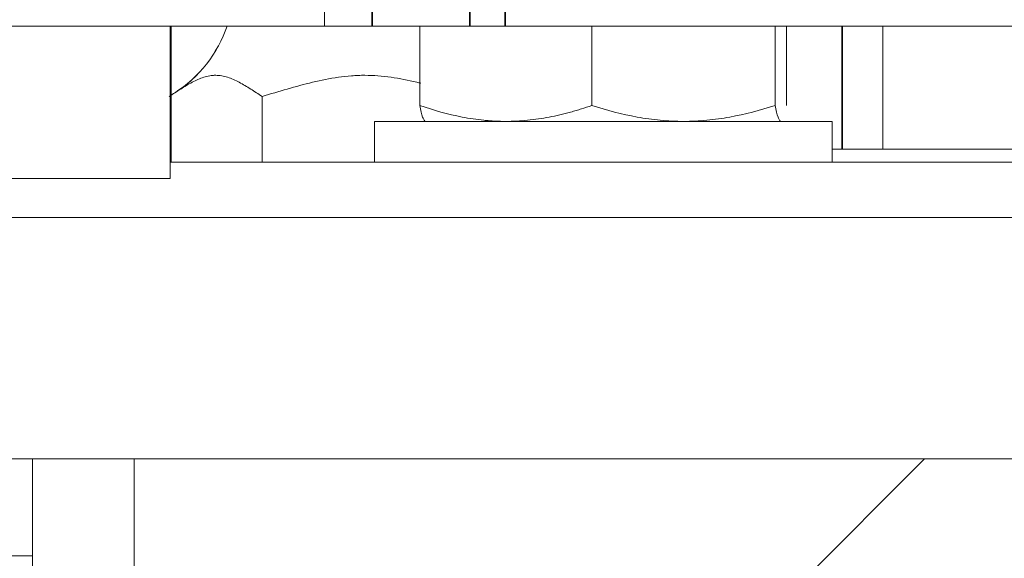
# Model space of a CAD drawing. Header units: millimetres. Extents: x 4 to 1188, y 1 to 840.
# Tile 187 of 256: x 671.58 to 674.16, y 416.18 to 417.6. Entities that reach past the tile are written whole.
import ezdxf

# ---------------------------------------------------------------- set-up
doc = ezdxf.new("R2010")
doc.units = ezdxf.units.MM
doc.layers.add('1', color=7, linetype='Continuous')
doc.styles.add('Arial Unicode MS', font='Arial Unicode MS')
doc.dimstyles.get("Standard").update_dxf_attribs({"dimtxt": 0.18, "dimasz": 0.18, "dimexe": 0.18, "dimexo": 0.0625, "dimgap": 0.09, "dimtad": 0, "dimtih": 1, "dimtoh": 1, "dimdec": 4, "dimzin": 0, "dimdsep": 46, "dimtxsty": 'Standard', "dimcen": 0.09, "dimadec": 0, "dimazin": 0, "dimtfac": 1, "dimtdec": 4, "dimtofl": 0, "dimtmove": 0, "dimatfit": 3, "dimfxl": 0, "dimtolj": 1, "dimtzin": 0, "dimarcsym": 0})

# ---------------------------------------------------------------- blocks, each defined once
blk = doc.blocks.new('_U30')
at = {"layer": '1', "color": 18, "lineweight": 35}
for p, q in [((692.9592, 533.0864), (641.2295, 533.0864)), ((643.2295, 533.0864), (643.2295, 331.7513)), ((725.4264, 331.7513), (641.2295, 331.7513))]:
    blk.add_line(p, q, dxfattribs=at)
at = {"layer": '1', "color": 18, "lineweight": 70}
for points in [[(643.2295, 533.0864), (644.0054, 529.5864), (642.4535, 529.5864)], [(643.2295, 331.7513), (642.4535, 335.2513), (644.0054, 335.2513)]]:
    blk.add_solid(points, dxfattribs=at)
at = {"layer": '1', "color": 18, "linetype": 'Continuous', "lineweight": 13, "insert": (642.7766, 428.0421), "char_height": 3, "attachment_point": 7, "rotation": 90, "line_spacing_factor": 1.047437, "style": 'Arial Unicode MS'}
blk.add_mtext('\\fArial Unicode MS|b0|i0;\\W1.0000;1510', dxfattribs=at)

msp = doc.modelspace()

# ---------------------------------------------------------------- hatches: boundary and pattern name
at = {"layer": '1', "linetype": 'Continuous', "lineweight": 35}
h = msp.add_hatch(dxfattribs=at)
h.set_pattern_fill('ANSI31', color=154, scale=1.55, angle=-2.13e-14, style=0)
h.paths.add_polyline_path([(667.077, 416.5886), (667.077, 416.1886), (664.5495, 416.1886), (664.5495, 416.5886)], flags=0)
edge = h.paths.add_edge_path(flags=0)
edge.add_arc((677.4028, 421.7686), 0.5067, 0, 90, ccw=False)
edge.add_line((677.9095, 421.7686), (677.9095, 420.1886))
edge.add_line((677.9095, 420.1886), (677.5095, 420.1886))
edge.add_line((677.5095, 420.1886), (677.5095, 421.7686))
edge.add_arc((677.4028, 421.7686), 0.1067, 0, 90)
edge.add_line((677.4028, 421.8753), (676.0695, 421.8753))
edge.add_line((676.0695, 421.8753), (676.0695, 422.2753))
edge.add_line((676.0695, 422.2753), (677.4028, 422.2753))
edge = h.paths.add_edge_path(flags=0)
edge.add_arc((657.6161, 421.7686), 0.1067, 90, 180)
edge.add_line((657.5095, 421.7686), (657.5095, 420.1886))
edge.add_line((657.5095, 420.1886), (657.1095, 420.1886))
edge.add_line((657.1095, 420.1886), (657.1095, 421.7686))
edge.add_arc((657.6161, 421.7686), 0.5067, 90, 180, ccw=False)
edge.add_line((657.6161, 422.2753), (658.9495, 422.2753))
edge.add_line((658.9495, 422.2753), (658.9495, 421.8753))
edge.add_line((658.9495, 421.8753), (657.6161, 421.8753))
h.paths.add_polyline_path([(667.9419, 416.1886), (667.9419, 416.5886), (670.4695, 416.5886), (670.4695, 416.1886)], flags=0)
h = msp.add_hatch(dxfattribs=at)
h.set_pattern_fill('ANSI31', color=154, scale=1.55, angle=-2.13e-14, style=0)
h.paths.add_polyline_path([(669.6436, 417.1786), (669.3095, 417.1786), (669.3095, 417.5786), (669.6436, 417.5786)], flags=0)
h.paths.add_polyline_path([(671.9737, 417.1786), (671.5086, 417.1786), (671.5086, 417.5786), (671.9737, 417.5786)], flags=0)
h.paths.add_polyline_path([(670.977, 417.1786), (670.1753, 417.1786), (670.1753, 417.5786), (670.977, 417.5786)], flags=0)
h = msp.add_hatch(dxfattribs=at)
h.set_pattern_fill('ANSI31', color=154, scale=1.55, angle=89.9544, style=0)
edge = h.paths.add_edge_path(flags=0)
edge.add_line((687.5594, 416.443), (686.4594, 416.443))
edge.add_spline(control_points=[(686.4594, 416.443), (686.4149, 416.4875), (686.3705, 416.5319), (686.326, 416.5764)], knot_values=[0, 0, 0, 0, 1, 1, 1, 1], degree=3, periodic=0)
edge.add_line((686.326, 416.5764), (686.326, 416.943))
edge.add_spline(control_points=[(686.326, 416.943), (686.3705, 416.9875), (686.4149, 417.0319), (686.4594, 417.0764)], knot_values=[0, 0, 0, 0, 1, 1, 1, 1], degree=3, periodic=0)
edge.add_line((686.4594, 417.0764), (687.5594, 417.0764))
edge.add_line((687.5594, 417.0764), (687.5594, 416.443))
edge = h.paths.add_edge_path(flags=0)
edge.add_line((678.126, 416.943), (678.126, 416.5764))
edge.add_spline(control_points=[(678.126, 416.5764), (678.0816, 416.5319), (678.0371, 416.4875), (677.9927, 416.443)], knot_values=[0, 0, 0, 0, 1, 1, 1, 1], degree=3, periodic=0)
edge.add_line((677.9927, 416.443), (670.1126, 416.443))
edge.add_line((670.1126, 416.443), (670.1126, 417.0764))
edge.add_line((670.1126, 417.0764), (677.9927, 417.0764))
edge.add_spline(control_points=[(677.9927, 417.0764), (678.0371, 417.0319), (678.0816, 416.9875), (678.126, 416.943)], knot_values=[0, 0, 0, 0, 1, 1, 1, 1], degree=3, periodic=0)
h.paths.add_polyline_path([(669.2527, 416.443), (669.2527, 417.0764), (669.6728, 417.0764), (669.6728, 416.443)], flags=0)
h = msp.add_hatch(dxfattribs=at)
h.set_pattern_fill('ANSI31', color=154, scale=1.55, angle=-2.13e-14, style=0)
h.paths.add_polyline_path([(677.146, 416.443), (677.146, 415.8097), (671.8794, 415.8097), (671.8794, 416.443)], flags=0)

# ---------------------------------------------------------------- linework, layer by layer
at = {"layer": '1', "color": 154, "linetype": 'Continuous', "lineweight": 13}
for p, q in [((672.3788, 417.8453), (672.3788, 417.5786)), ((672.3788, 417.5786), (670.1747, 417.5786)), ((671.5086, 417.5786), (671.9737, 417.5786)), ((671.9737, 417.5786), (671.9737, 417.1786)), ((671.9761, 417.5786), (671.9761, 417.222)), ((672.5036, 417.5786), (672.3788, 417.5786)), ((672.76, 417.5786), (672.5036, 417.5786)), ((672.6287, 417.5786), (672.6287, 417.3703)), ((672.8521, 417.5786), (672.76, 417.5786)), ((673.3648, 417.5786), (672.8521, 417.5786)), ((673.0798, 417.5786), (673.0798, 417.3703)), ((678.7563, 417.5786), (673.3648, 417.5786)), ((673.5606, 417.5786), (673.5606, 417.3703)), ((673.5903, 417.5786), (673.5903, 417.3703)), ((673.8428, 417.5786), (673.8428, 417.2553)), ((672.2148, 417.3942), (672.2148, 417.222)), ((672.5095, 417.3286), (672.5095, 417.222)), ((673.1095, 417.3286), (672.5095, 417.3286)), ((673.7095, 417.3286), (673.1095, 417.3286)), ((673.7095, 417.222), (673.7095, 417.3286)), ((674.2394, 417.2553), (673.7095, 417.2553)), ((671.9738, 417.222), (676.9593, 417.222)), ((671.9737, 417.1786), (671.5086, 417.1786)), ((670.1593, 417.0764), (677.9927, 417.0764)), ((677.9927, 416.443), (670.1593, 416.443)), ((671.6127, 416.443), (671.6127, 415.8097)), ((671.8794, 416.443), (677.146, 416.443)), ((671.8794, 415.8097), (671.8794, 416.443)), ((671.6128, 416.1886), (670.8695, 416.1886))]:
    msp.add_line(p, q, dxfattribs=at)
at = {"layer": '1', "color": 154, "linetype": 'Continuous', "lineweight": 35}
for p, q in [((672.76, 417.8453), (672.76, 417.5786)), ((672.8521, 417.5786), (672.8521, 417.8453)), ((672.5036, 417.5786), (672.5036, 417.7933)), ((673.7361, 417.5786), (673.7361, 417.2553))]:
    msp.add_line(p, q, dxfattribs=at)
at = {"layer": '1', "color": 154, "linetype": 'Continuous', "lineweight": 13}
for centre in [(671.8028, 417.6883), (671.8029, 417.6883)]:
    msp.add_arc(centre, 0.3386, 302.5664, 341.0969, dxfattribs=at)
for points, knots in [([(672.2148, 417.3942), (672.2049, 417.4005), (672.1949, 417.407), (672.175, 417.4197), (672.165, 417.4258), (672.1449, 417.4366), (672.1347, 417.4412), (672.1193, 417.446), (672.1142, 417.4473), (672.1038, 417.449), (672.0986, 417.4494), (672.092, 417.4494), (672.0906, 417.4494), (672.088, 417.4493), (672.0841, 417.449), (672.0801, 417.4486), (672.0723, 417.4473), (672.0672, 417.446), (672.0517, 417.4412), (672.0416, 417.4366), (672.0214, 417.4259), (672.0114, 417.4197), (671.9915, 417.4071), (671.9815, 417.4005), (671.9715, 417.3942)], [0, 0, 0, 0, 0.125, 0.125, 0.25, 0.25, 0.375, 0.375, 0.4375, 0.4375, 0.5, 0.5, 0.515625, 0.515625, 0.53125, 0.5625, 0.5625, 0.625, 0.625, 0.75, 0.75, 0.875, 0.875, 1, 1, 1, 1]), ([(672.631, 417.4286), (672.6274, 417.4295), (672.6239, 417.4304), (672.5981, 417.4366), (672.5757, 417.4412), (672.5417, 417.446), (672.5303, 417.4473), (672.5073, 417.449), (672.4958, 417.4494), (672.4812, 417.4494), (672.4782, 417.4494), (672.4724, 417.4493), (672.4637, 417.449), (672.455, 417.4486), (672.4378, 417.4473), (672.4263, 417.446), (672.3922, 417.4412), (672.3698, 417.4366), (672.3252, 417.4259), (672.3031, 417.4197), (672.259, 417.4071), (672.2369, 417.4005), (672.2148, 417.3942)], [0, 0, 0, 0, 0.025776, 0.025776, 0.188147, 0.188147, 0.269332, 0.269332, 0.350518, 0.350518, 0.370814, 0.370814, 0.39111, 0.431703, 0.431703, 0.512888, 0.512888, 0.675259, 0.675259, 0.837629, 0.837629, 1, 1, 1, 1]), ([(672.6287, 417.3703), (672.6311, 417.3576), (672.6335, 417.3471), (672.6372, 417.3362), (672.6385, 417.3334), (672.641, 417.3296), (672.6422, 417.3286), (672.6435, 417.3286)], [0, 0, 0, 0, 0.5, 0.5, 0.75, 0.75, 1, 1, 1, 1]), ([(672.8542, 417.3286), (672.8447, 417.3286), (672.8351, 417.3289), (672.8207, 417.3296), (672.8159, 417.3299), (672.8063, 417.3306), (672.8015, 417.331), (672.7775, 417.3335), (672.7585, 417.3363), (672.7021, 417.3473), (672.6652, 417.3577), (672.6287, 417.3703)], [0, 0, 0, 0, 0.125, 0.125, 0.1875, 0.1875, 0.25, 0.25, 0.5, 0.5, 1, 1, 1, 1]), ([(673.0798, 417.3703), (673.0706, 417.3671), (673.0568, 417.3626), (673.0428, 417.3584), (673.0335, 417.3556), (673.0288, 417.3543), (673.0054, 417.3479), (672.9867, 417.3434), (672.9491, 417.3362), (672.9302, 417.3334), (672.8923, 417.3296), (672.8733, 417.3286), (672.8542, 417.3286)], [0, 0, 0, 0, 0.125, 0.1875, 0.1875, 0.25, 0.25, 0.5, 0.5, 0.75, 0.75, 1, 1, 1, 1]), ([(673.3202, 417.3286), (673.31, 417.3286), (673.2997, 417.3289), (673.2793, 417.3298), (673.2692, 417.3306), (673.2387, 417.3334), (673.2186, 417.3362), (673.1586, 417.3471), (673.119, 417.3576), (673.0798, 417.3703)], [0, 0, 0, 0, 0.125, 0.125, 0.25, 0.25, 0.5, 0.5, 1, 1, 1, 1]), ([(673.5606, 417.3703), (673.5213, 417.3576), (673.4816, 417.3471), (673.4216, 417.3362), (673.4015, 417.3334), (673.361, 417.3296), (673.3407, 417.3286), (673.3202, 417.3286)], [0, 0, 0, 0, 0.5, 0.5, 0.75, 0.75, 1, 1, 1, 1]), ([(673.5754, 417.3286), (673.5748, 417.3286), (673.5742, 417.3289), (673.5729, 417.3298), (673.5723, 417.3306), (673.5704, 417.3334), (673.5692, 417.3362), (673.5654, 417.3471), (673.563, 417.3576), (673.5606, 417.3703)], [0, 0, 0, 0, 0.125, 0.125, 0.25, 0.25, 0.5, 0.5, 1, 1, 1, 1])]:
    msp.add_open_spline(points, degree=3, knots=knots, dxfattribs=at)

# ---------------------------------------------------------------- dimensions: what is measured, and where the dimension line sits
at = {"layer": '1', "color": 18, "linetype": 'Continuous', "lineweight": 13}
dim = msp.add_linear_dim(base=(643.2295, 331.7513), p1=(728.4268, 533.0864), p2=(726.4264, 331.7513), angle=90, dimstyle='Standard', override={"dimtxt": 3, "dimasz": 3.5, "dimexe": 2, "dimexo": 1, "dimgap": 1.5, "dimtad": 1, "dimtih": 0, "dimtoh": 0, "dimdec": 0, "dimlfac": 7.5, "dimzin": 8, "dimdsep": 44, "dimlunit": 2, "dimtxsty": 'Arial Unicode MS', "dimsah": 1, "dimse1": 0, "dimse2": 0, "dimsd1": 0, "dimsd2": 0, "dimclrd": 18, "dimclre": 18, "dimclrt": 18, "dimtol": 0, "dimtm": -0.1, "dimtfac": 0.666667, "dimtdec": 2, "dimtofl": 1, "dimtmove": 0, "dimtzin": 8, "dimlwd": 35, "dimlwe": 35}, dxfattribs=at)
dim.commit()
dim.dimension.update_dxf_attribs({"geometry": '_U30', "text_midpoint": (643.2295, 432.4188), "dimtype": 160})

doc.saveas('drawing.dxf')
